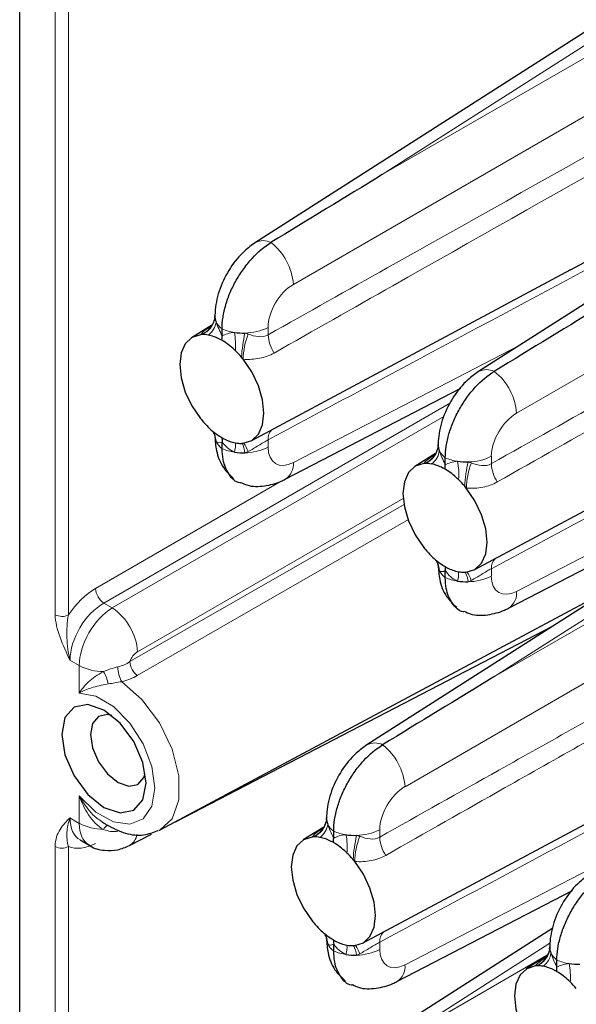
# Paper-space layout 'Blatt4' of a CAD drawing. Header units: millimetres. Extents: x 5 to 418, y 2 to 292.
# Tile 67 of 77: x 236 to 248, y 190 to 210. Entities that reach past the tile are written whole.
import ezdxf

# ---------------------------------------------------------------- set-up
doc = ezdxf.new("R2010")
doc.units = ezdxf.units.MM

psp = doc.layouts.new('Blatt4')

# ---------------------------------------------------------------- linework, layer by layer
at = {"color": 7, "linetype": 'Continuous', "lineweight": 25}
for p, q in [((236.215, 137.931), (236.215, 225.345)), ((254.246, 213.918), (241.162, 205.552)), ((260.398, 212.152), (245.846, 202.847)), ((241.071, 201.393), (247.783, 204.986)), ((240.278, 203.863), (240.288, 203.888)), ((240.311, 203.98), (240.313, 204.019)), ((240.259, 203.83), (239.821, 203.558)), ((240.463, 203.595), (240.463, 203.742)), ((241.788, 200.587), (245.474, 202.498)), ((245.755, 198.689), (252.468, 202.282)), ((240.463, 201.229), (240.463, 201.375)), ((244.996, 201.276), (244.998, 201.315)), ((244.944, 201.125), (244.506, 200.853)), ((244.962, 201.158), (244.973, 201.184)), ((245.148, 200.891), (245.148, 201.037)), ((246.473, 197.883), (250.159, 199.793)), ((249.75, 199.007), (243.504, 195.013)), ((245.148, 198.524), (245.148, 198.671)), ((239.166, 193.232), (248.699, 198.335)), ((239.487, 193.404), (247.41, 197.511)), ((243.413, 190.855), (250.125, 194.448)), ((242.62, 193.325), (242.631, 193.35)), ((242.653, 193.442), (242.656, 193.481)), ((238.518, 192.902), (238.982, 193.142)), ((242.601, 193.291), (242.164, 193.02)), ((242.805, 193.057), (242.805, 193.203)), ((237.485, 193.02), (237.675, 192.91)), ((244.131, 190.049), (247.816, 191.959)), ((247.408, 191.173), (241.162, 187.179)), ((242.805, 190.69), (242.805, 190.837)), ((247.338, 190.738), (247.34, 190.776)), ((247.286, 190.587), (246.848, 190.315)), ((247.305, 190.62), (247.315, 190.645)), ((247.49, 190.352), (247.49, 190.499))]:
    psp.add_line(p, q, dxfattribs=at)
at = {"color": 7, "linetype": 'Continuous', "lineweight": 18}
for p, q in [((236.961, 197.745), (236.961, 224.706)), ((237.24, 224.704), (237.24, 197.743)), ((254.246, 213.641), (243.826, 206.978)), ((243.826, 206.978), (254.246, 212.994)), ((254.786, 212.081), (241.96, 204.676)), ((260.398, 209.912), (246.644, 201.972)), ((241.43, 203.774), (241.43, 203.619)), ((241.96, 200.939), (246.725, 203.409)), ((245.259, 202.191), (237.982, 197.991)), ((238.159, 197.888), (245.115, 201.904)), ((241.43, 201.416), (241.43, 201.261)), ((246.114, 201.069), (246.114, 200.915)), ((246.644, 198.235), (251.41, 200.705)), ((237.806, 198.297), (241.703, 200.547)), ((244.262, 200.187), (238.689, 196.97)), ((238.528, 196.761), (244.286, 200.058)), ((244.372, 199.745), (238.683, 196.469)), ((246.114, 198.711), (246.114, 198.556)), ((249.686, 198.689), (246.168, 196.44)), ((246.168, 196.44), (249.637, 198.442)), ((237.982, 197.991), (238.159, 197.888)), ((249.101, 196.909), (244.302, 194.138)), ((237.466, 196.677), (237.271, 196.79)), ((237.466, 196.102), (237.466, 196.677)), ((237.466, 193.369), (237.466, 193.944)), ((237.271, 193.481), (237.466, 193.369)), ((243.772, 193.236), (243.772, 193.081)), ((236.961, 179.373), (236.961, 192.884)), ((237.24, 192.882), (237.24, 179.371)), ((244.302, 190.401), (249.067, 192.871)), ((243.772, 190.877), (243.772, 190.723)), ((247.344, 190.855), (243.826, 188.606)), ((243.826, 188.606), (247.295, 190.608))]:
    psp.add_line(p, q, dxfattribs=at)
at = {"color": 7, "linetype": 'Continuous', "lineweight": 25, "flags": 128}
for points in [[(240.011, 203.621), (239.83, 203.563), (239.691, 203.432), (239.604, 203.238), (239.574, 202.992), (239.604, 202.713), (239.691, 202.417), (239.83, 202.126), (240.011, 201.859)], [(240.904, 201.343), (241.086, 201.401), (241.224, 201.532), (241.312, 201.726), (241.342, 201.972), (241.312, 202.252), (241.224, 202.547), (241.086, 202.838), (240.904, 203.105)], [(244.695, 200.916), (244.514, 200.859), (244.375, 200.728), (244.288, 200.533), (244.258, 200.288), (244.288, 200.008), (244.375, 199.713), (244.514, 199.422), (244.695, 199.155)], [(245.589, 198.639), (245.77, 198.697), (245.909, 198.827), (245.996, 199.022), (246.026, 199.267), (245.996, 199.547), (245.909, 199.843), (245.77, 200.134), (245.589, 200.401)], [(237.983, 195.745), (237.645, 195.863), (237.358, 195.807), (237.166, 195.587), (237.099, 195.235), (237.166, 194.806), (237.358, 194.364), (237.645, 193.977), (237.983, 193.704), (238.321, 193.586), (238.608, 193.642), (238.799, 193.863), (238.867, 194.214), (238.799, 194.644), (238.608, 195.086), (238.321, 195.472), (237.983, 195.745)], [(238.149, 195.631), (238.06, 195.649), (237.871, 195.613), (237.744, 195.467), (237.7, 195.235), (237.744, 194.952), (237.871, 194.66), (238.06, 194.405), (238.283, 194.225), (238.507, 194.147), (238.696, 194.184), (238.822, 194.329), (238.851, 194.415)], [(239.166, 193.232), (239.146, 193.222), (239.134, 193.216)], [(242.353, 193.082), (242.172, 193.025), (242.033, 192.894), (241.946, 192.7), (241.916, 192.454), (241.946, 192.174), (242.033, 191.879), (242.172, 191.588), (242.353, 191.321)], [(243.247, 190.805), (243.428, 190.863), (243.567, 190.994), (243.654, 191.188), (243.684, 191.434), (243.654, 191.713), (243.567, 192.009), (243.428, 192.3), (243.247, 192.567)], [(247.038, 190.378), (246.857, 190.32), (246.718, 190.19), (246.63, 189.995), (246.601, 189.75), (246.63, 189.47), (246.718, 189.175), (246.857, 188.884), (247.038, 188.617)]]:
    psp.add_lwpolyline(points, dxfattribs=at)
at = {"color": 7, "linetype": 'Continuous', "lineweight": 18, "flags": 128}
for points in [[(238.357, 196.34), (238.781, 195.969), (239.146, 195.481), (239.414, 194.927), (239.556, 194.367), (239.556, 193.862), (239.414, 193.466), (239.166, 193.232)], [(237.466, 193.944), (237.814, 193.605), (238.181, 193.399), (238.525, 193.35), (238.805, 193.464), (238.987, 193.727), (239.05, 194.108), (238.987, 194.563), (238.805, 195.037), (238.525, 195.474), (238.181, 195.822), (237.814, 196.04), (237.466, 196.102)], [(238.071, 193.322), (238.065, 193.329), (238.056, 193.33), (238.046, 193.327), (238.034, 193.318), (238.021, 193.306), (238.006, 193.288), (237.991, 193.267), (237.975, 193.242)]]:
    psp.add_lwpolyline(points, dxfattribs=at)
at = {"color": 7, "linetype": 'Continuous', "lineweight": 18}
for centre, radius, start, end in [((241.328, 205.245), 0.349, 62.467, 118.4201), ((240.736, 204.586), 1.227, 4.2326, 52.1425), ((239.868, 204.033), 0.446, 293.3448, 353.2389), ((239.93, 203.944), 0.411, 306.2803, 352.5887), ((240.703, 204.07), 0.407, 206.1668, 233.8725), ((239.857, 204.059), 0.464, 289.3944, 335.0409), ((240.874, 204.711), 1.053, 247.041, 261.6923), ((240.937, 204.736), 1.081, 270.3273, 297.0842), ((239.253, 203.398), 1.493, 355.6362, 10.465), ((244.089, 202.945), 3.225, 167.2822, 176.428), ((242.525, 203.059), 1.621, 159.1817, 178.3648), ((242.196, 203.657), 0.767, 182.8057, 213.2754), ((246.012, 202.54), 0.349, 62.467, 118.4201), ((245.421, 201.881), 1.227, 4.2326, 52.1425), ((241.692, 201.438), 0.263, 133.7714, 184.846), ((239.944, 201.361), 0.394, 2.5175, 31.8554), ((240.703, 201.557), 0.407, 206.1668, 233.8725), ((240.874, 202.198), 1.053, 247.041, 261.6923), ((240.233, 201.306), 0.511, 342.9326, 5.0693), ((240.306, 201.052), 0.644, 8.0481, 26.7191), ((240.189, 200.873), 0.872, 19.8704, 32.8364), ((240.937, 202.224), 1.081, 270.3273, 297.0842), ((244.552, 201.328), 0.446, 293.3447, 353.2393), ((244.541, 201.354), 0.464, 289.3952, 335.0401), ((244.615, 201.24), 0.411, 306.2803, 352.5887), ((245.387, 201.366), 0.407, 206.1668, 233.8725), ((245.558, 202.007), 1.053, 247.0412, 261.6921), ((245.622, 202.032), 1.081, 270.327, 297.0843), ((241.577, 200.908), 0.384, 303.4369, 4.6987), ((243.937, 200.694), 1.494, 355.6366, 10.4647), ((248.774, 200.241), 3.226, 167.2829, 176.4272), ((247.21, 200.354), 1.621, 159.1817, 178.3648), ((246.88, 200.952), 0.767, 182.8057, 213.2754), ((244.629, 198.656), 0.393, 2.5169, 31.8567), ((246.377, 198.733), 0.263, 133.7714, 184.846), ((245.387, 198.853), 0.407, 206.1668, 233.8725), ((245.558, 199.494), 1.053, 247.0412, 261.6921), ((244.917, 198.602), 0.511, 342.933, 5.0689), ((244.99, 198.348), 0.644, 8.0471, 26.7195), ((244.874, 198.168), 0.872, 19.8714, 32.8355), ((245.622, 199.519), 1.081, 270.327, 297.0843), ((238.208, 198.325), 0.403, 183.9928, 236.0072), ((246.262, 198.203), 0.384, 303.438, 4.6977), ((237.103, 198.019), 0.309, 242.678, 296.4558), ((237.483, 196.886), 1.209, 3.9924, 56.0075), ((237.972, 197.623), 1.072, 241.8723, 270.195), ((238.969, 196.666), 0.694, 181.0997, 208.0773), ((238.935, 196.79), 0.408, 184.0611, 231.7651), ((237.249, 196.134), 0.837, 10.9371, 29.8207), ((243.67, 194.707), 0.349, 62.4701, 118.417), ((243.079, 194.047), 1.227, 4.2334, 52.1417), ((237.972, 194.315), 1.072, 241.8723, 270.195), ((242.21, 193.495), 0.446, 293.3454, 353.2386), ((242.272, 193.406), 0.411, 306.2798, 352.5892), ((243.045, 193.532), 0.407, 206.1668, 233.8725), ((242.199, 193.521), 0.464, 289.3952, 335.0401), ((243.216, 194.173), 1.053, 247.0412, 261.6921), ((243.28, 194.198), 1.081, 270.3273, 297.0842), ((238.36, 193.178), 0.318, 299.7361, 351.9814), ((241.595, 192.86), 1.493, 355.6364, 10.4648), ((246.432, 192.407), 3.225, 167.2825, 176.4276), ((244.867, 192.52), 1.621, 159.1813, 178.365), ((244.538, 193.118), 0.767, 182.8056, 213.276), ((237.103, 193.158), 0.309, 242.678, 296.4558), ((244.034, 190.9), 0.263, 133.7787, 184.8397), ((242.287, 190.822), 0.393, 2.5169, 31.8567), ((243.045, 191.019), 0.407, 206.1668, 233.8725), ((243.216, 191.66), 1.053, 247.0412, 261.6921), ((242.575, 190.768), 0.511, 342.9319, 5.07), ((242.64, 190.511), 0.652, 8.1623, 26.6049), ((242.536, 190.337), 0.867, 19.8356, 32.8712), ((243.28, 191.685), 1.081, 270.3273, 297.0842), ((246.895, 190.79), 0.446, 293.3457, 353.2383), ((246.884, 190.816), 0.464, 289.3955, 335.0393), ((246.957, 190.701), 0.411, 306.2798, 352.5892), ((247.73, 190.828), 0.407, 206.1668, 233.8725), ((247.9, 191.468), 1.053, 247.0412, 261.6921), ((243.919, 190.369), 0.384, 303.4344, 4.7012), ((246.28, 190.155), 1.494, 355.6371, 10.4642)]:
    psp.add_arc(centre, radius, start, end, dxfattribs=at)
at = {"color": 7, "linetype": 'Continuous', "lineweight": 25}
for centre, radius, start, end in [((240.575, 204.002), 0.262, 176.34, 205.1671), ((240.062, 203.103), 0.52, 91.8911, 95.6252), ((240.062, 203.024), 0.599, 79.2608, 91.6167), ((240.005, 202.763), 0.866, 62.017, 78.8292), ((239.682, 202.202), 1.515, 45.5927, 57.1613), ((240.913, 204.933), 1.278, 261.3871, 271.3694), ((239.436, 201.94), 1.874, 40.0482, 45.8228), ((239.319, 201.84), 2.028, 38.5811, 40.0879), ((241.59, 203.119), 2.02, 218.5824, 220.0949), ((241.479, 203.023), 1.873, 220.0461, 225.822), ((241.234, 202.763), 1.516, 225.5956, 237.1585), ((240.575, 201.489), 0.262, 176.34, 205.1671), ((240.91, 202.202), 0.867, 242.0208, 258.8255), ((240.854, 201.94), 0.599, 259.2611, 271.6212), ((240.854, 201.859), 0.518, 271.8742, 275.6217), ((245.259, 201.298), 0.262, 176.3392, 205.1679), ((240.913, 202.42), 1.278, 261.3871, 271.3694), ((244.746, 200.399), 0.52, 91.8911, 95.6252), ((244.746, 200.319), 0.599, 79.2608, 91.6167), ((244.69, 200.059), 0.866, 62.0171, 78.8292), ((245.597, 202.229), 1.278, 261.3874, 271.3694), ((244.366, 199.498), 1.515, 45.5927, 57.1613), ((244.121, 199.236), 1.874, 40.0477, 45.823), ((244.006, 199.138), 2.024, 38.5803, 40.0898), ((246.275, 200.415), 2.02, 218.5824, 220.0949), ((246.163, 200.319), 1.873, 220.0461, 225.822), ((245.919, 200.059), 1.516, 225.5956, 237.1584), ((245.259, 198.785), 0.262, 176.3392, 205.1679), ((245.595, 199.497), 0.867, 242.0208, 258.8255), ((245.538, 199.236), 0.599, 259.2606, 271.6223), ((245.538, 199.154), 0.517, 271.8693, 275.6236), ((245.597, 199.716), 1.278, 261.3874, 271.3694), ((242.917, 193.464), 0.262, 176.34, 205.1671), ((242.404, 192.567), 0.518, 91.8742, 95.6217), ((242.404, 192.486), 0.599, 79.2615, 91.6214), ((242.348, 192.224), 0.867, 62.0211, 78.8252), ((242.024, 191.663), 1.516, 45.5954, 57.1586), ((243.255, 194.395), 1.278, 261.3874, 271.369), ((241.779, 191.403), 1.873, 40.0457, 45.8225), ((241.67, 191.309), 2.017, 38.5816, 40.0968), ((243.939, 192.586), 2.028, 218.5811, 220.0879), ((243.821, 192.486), 1.874, 220.0481, 225.8225), ((243.576, 192.224), 1.515, 225.5929, 237.1611), ((242.917, 190.951), 0.262, 176.34, 205.1671), ((243.252, 191.663), 0.866, 242.0168, 258.8295), ((243.196, 191.402), 0.599, 259.2599, 271.6177), ((243.196, 191.322), 0.519, 271.8864, 275.6272), ((247.602, 190.76), 0.262, 176.3392, 205.1679), ((243.255, 191.882), 1.278, 261.3874, 271.369), ((247.088, 189.863), 0.518, 91.8719, 95.621), ((247.089, 189.781), 0.599, 79.2615, 91.6214), ((247.032, 189.52), 0.867, 62.021, 78.8254), ((247.94, 191.69), 1.278, 261.3874, 271.3694), ((246.708, 188.959), 1.516, 45.5955, 57.1585), ((246.463, 188.698), 1.873, 40.0458, 45.8223)]:
    psp.add_arc(centre, radius, start, end, dxfattribs=at)
for centre in [(243.84, 206.374), (248.525, 203.67), (246.182, 195.836)]:
    psp.add_ellipse(centre, major_axis=(20.258, 12.315), ratio=0.022083, start_param=1.558058, end_param=1.673678, dxfattribs=at)
at = {"color": 7, "linetype": 'Continuous', "lineweight": 18}
for centre, major_axis, ratio, start_param, end_param in [((241.974, 204.072), (0.39, 0.641), 0.592292, 0.825291, 2.369907), ((246.658, 201.368), (0.39, 0.641), 0.592292, 0.825291, 2.369907), ((241.974, 201.559), (0.39, 0.641), 0.592292, 2.369907, 3.914523), ((246.658, 198.855), (0.39, 0.641), 0.592292, 2.369907, 3.914523), ((237.829, 197.289), (0.65, 1.068), 0.592292, 0.825291, 1.505937), ((238.001, 197.185), (0.525, 0.851), 0.595951, 0.828964, 2.37358), ((238.178, 197.083), (0.505, 0.863), 0.581149, 0.814813, 2.35943), ((238.694, 196.769), (0.13, 0.214), 0.592292, 0.825291, 1.950743), ((244.316, 193.534), (0.39, 0.641), 0.592292, 0.825291, 2.369907), ((238.001, 193.876), (0.525, 0.851), 0.595951, 2.37358, 3.15906), ((238.178, 193.774), (0.505, 0.863), 0.581149, 2.35943, 3.139925), ((237.829, 193.981), (0.65, 1.068), 0.592292, 3.233877, 3.914523), ((244.316, 191.021), (0.39, 0.641), 0.592292, 2.369907, 3.914523)]:
    psp.add_ellipse(centre, major_axis=major_axis, ratio=ratio, start_param=start_param, end_param=end_param, dxfattribs=at)
for points, knots in [([(241.43, 203.619), (242.263, 204.087), (246.431, 206.426), (251.118, 209.054), (254.972, 211.209), (255.492, 211.5)], [0, 0, 0, 0, 0.177825, 0.889126, 1, 1, 1, 1]), ([(255.926, 211.352), (255.295, 210.997), (251.334, 208.769), (246.543, 206.062), (242.386, 203.707), (241.554, 203.236)], [0, 0, 0, 0, 0.131671, 0.826335, 1, 1, 1, 1]), ([(246.114, 200.915), (246.948, 201.383), (251.115, 203.722), (256.001, 206.461), (260.053, 208.726), (260.771, 209.128)], [0, 0, 0, 0, 0.1706185, 0.8530926, 1, 1, 1, 1]), ([(261.113, 208.93), (260.314, 208.481), (256.186, 206.159), (251.228, 203.358), (247.071, 201.002), (246.239, 200.531)], [0, 0, 0, 0, 0.160992, 0.832199, 1, 1, 1, 1]), ([(254.789, 208.565), (254.504, 208.412), (250.884, 206.471), (246.431, 204.088), (242.263, 201.861), (241.43, 201.416)], [0, 0, 0, 0, 0.064099, 0.81282, 1, 1, 1, 1]), ([(259.474, 205.861), (259.188, 205.708), (255.569, 203.766), (251.115, 201.384), (246.948, 199.157), (246.114, 198.711)], [0, 0, 0, 0, 0.064099, 0.81282, 1, 1, 1, 1]), ([(240.011, 203.621), (240.017, 203.628), (240.055, 203.673), (240.122, 203.729), (240.218, 203.791), (240.243, 203.807)], [0, 0, 0, 0, 0.11985, 0.776491, 1, 1, 1, 1]), ([(241.01, 203.635), (241.083, 203.607), (241.155, 203.586), (241.297, 203.573), (241.368, 203.584), (241.43, 203.619)], [0, 0, 0, 0, 0.5, 0.5, 1, 1, 1, 1]), ([(241.554, 203.236), (241.461, 203.183), (241.359, 203.146), (241.14, 203.104), (241.024, 203.099), (240.904, 203.105)], [0, 0, 0, 0, 0.5, 0.5, 1, 1, 1, 1]), ([(241.43, 201.416), (241.399, 201.399), (241.366, 201.381), (241.298, 201.34), (241.262, 201.318), (241.155, 201.252), (241.083, 201.208), (241.01, 201.169)], [0, 0, 0, 0, 0.25, 0.25, 0.5, 0.5, 1, 1, 1, 1]), ([(244.695, 200.916), (244.701, 200.923), (244.74, 200.968), (244.806, 201.025), (244.903, 201.087), (244.927, 201.102)], [0, 0, 0, 0, 0.11985, 0.776492, 1, 1, 1, 1]), ([(245.694, 200.93), (245.767, 200.902), (245.839, 200.881), (245.982, 200.869), (246.052, 200.879), (246.114, 200.915)], [0, 0, 0, 0, 0.5, 0.5, 1, 1, 1, 1]), ([(246.239, 200.531), (246.145, 200.478), (246.043, 200.442), (245.824, 200.4), (245.709, 200.394), (245.589, 200.401)], [0, 0, 0, 0, 0.5, 0.5, 1, 1, 1, 1]), ([(246.114, 198.711), (246.083, 198.695), (246.051, 198.677), (245.982, 198.636), (245.946, 198.614), (245.839, 198.548), (245.767, 198.504), (245.694, 198.465)], [0, 0, 0, 0, 0.25, 0.25, 0.5, 0.5, 1, 1, 1, 1]), ([(236.961, 197.745), (236.961, 197.598), (237.004, 197.433), (237.12, 197.11), (237.196, 196.949), (237.271, 196.79)], [0, 0, 0, 0, 0.5, 0.5, 1, 1, 1, 1]), ([(237.24, 197.743), (237.223, 197.667), (237.214, 197.588), (237.203, 197.426), (237.203, 197.345), (237.212, 197.102), (237.234, 196.941), (237.271, 196.79)], [0, 0, 0, 0, 0.25, 0.25, 0.5, 0.5, 1, 1, 1, 1]), ([(238.276, 196.653), (238.323, 196.664), (238.368, 196.678), (238.453, 196.714), (238.492, 196.735), (238.528, 196.761)], [0, 0, 0, 0, 0.5, 0.5, 1, 1, 1, 1]), ([(237.975, 196.551), (237.846, 196.485), (237.744, 196.412), (237.579, 196.262), (237.516, 196.184), (237.466, 196.102)], [0, 0, 0, 0, 0.5, 0.5, 1, 1, 1, 1]), ([(254.562, 196.651), (251.799, 195.171), (248.202, 193.244), (244.605, 191.323), (243.772, 190.877)], [0, 0, 0, 0, 0.768249, 1, 1, 1, 1]), ([(238.071, 196.293), (237.936, 196.268), (237.821, 196.242), (237.623, 196.181), (237.539, 196.145), (237.466, 196.102)], [0, 0, 0, 0, 0.5, 0.5, 1, 1, 1, 1]), ([(243.772, 193.081), (244.605, 193.549), (246.52, 194.624), (248.434, 195.696), (249.515, 196.301)], [0, 0, 0, 0, 0.435452, 1, 1, 1, 1]), ([(249.693, 195.975), (248.592, 195.354), (246.66, 194.264), (244.728, 193.169), (243.897, 192.697)], [0, 0, 0, 0, 0.569523, 1, 1, 1, 1]), ([(237.466, 193.944), (237.467, 193.943), (237.495, 193.894), (237.599, 193.728), (237.748, 193.528), (237.907, 193.427), (237.946, 193.403)], [0, 0, 0, 0, 0.0063397, 0.229561, 0.8118036, 1, 1, 1, 1]), ([(237.975, 193.242), (237.846, 193.312), (237.744, 193.425), (237.579, 193.669), (237.516, 193.805), (237.466, 193.944)], [0, 0, 0, 0, 0.5, 0.5, 1, 1, 1, 1]), ([(236.961, 192.884), (236.961, 193.031), (237.004, 193.147), (237.12, 193.335), (237.196, 193.409), (237.271, 193.481)], [0, 0, 0, 0, 0.5, 0.5, 1, 1, 1, 1]), ([(237.24, 192.882), (237.223, 192.939), (237.214, 192.989), (237.203, 193.086), (237.203, 193.132), (237.212, 193.274), (237.234, 193.373), (237.271, 193.481)], [0, 0, 0, 0, 0.25, 0.25, 0.5, 0.5, 1, 1, 1, 1]), ([(238.276, 193.205), (238.225, 193.194), (238.174, 193.192), (238.072, 193.206), (238.023, 193.221), (237.975, 193.242)], [0, 0, 0, 0, 0.5, 0.5, 1, 1, 1, 1]), ([(242.353, 193.082), (242.359, 193.089), (242.397, 193.135), (242.464, 193.191), (242.56, 193.253), (242.585, 193.269)], [0, 0, 0, 0, 0.11985, 0.776492, 1, 1, 1, 1]), ([(243.352, 193.097), (243.425, 193.069), (243.497, 193.047), (243.64, 193.035), (243.71, 193.046), (243.772, 193.081)], [0, 0, 0, 0, 0.5, 0.5, 1, 1, 1, 1]), ([(243.897, 192.697), (243.803, 192.644), (243.701, 192.608), (243.482, 192.566), (243.366, 192.56), (243.247, 192.567)], [0, 0, 0, 0, 0.5, 0.5, 1, 1, 1, 1]), ([(243.772, 190.877), (243.741, 190.861), (243.708, 190.843), (243.64, 190.802), (243.604, 190.78), (243.497, 190.714), (243.425, 190.67), (243.352, 190.631)], [0, 0, 0, 0, 0.25, 0.25, 0.5, 0.5, 1, 1, 1, 1]), ([(247.038, 190.378), (247.044, 190.385), (247.082, 190.43), (247.149, 190.486), (247.245, 190.548), (247.269, 190.564)], [0, 0, 0, 0, 0.119849, 0.776492, 1, 1, 1, 1])]:
    psp.add_open_spline(points, degree=3, knots=knots, dxfattribs=at)
at = {"color": 7, "linetype": 'Continuous', "lineweight": 25}
for points, knots in [([(247.776, 204.984), (249.861, 206.099), (252.756, 207.648), (255.654, 209.202), (256.465, 209.637)], [0, 0, 0, 0, 0.72017, 1, 1, 1, 1]), ([(241.162, 205.552), (241.085, 205.496), (240.887, 205.353), (240.62, 205.027), (240.404, 204.596), (240.32, 204.242), (240.314, 204.048), (240.313, 204.002)], [0, 0, 0, 0, 0.1590122, 0.4118726, 0.6709509, 0.9215181, 1, 1, 1, 1]), ([(240.463, 203.742), (240.463, 203.821), (240.47, 203.902), (240.495, 204.07), (240.515, 204.158), (240.566, 204.333), (240.597, 204.42), (240.671, 204.594), (240.714, 204.681), (240.809, 204.847), (240.86, 204.928), (240.972, 205.082), (241.032, 205.155), (241.217, 205.357), (241.352, 205.471), (241.489, 205.554)], [0, 0, 0, 0, 0.125, 0.125, 0.25, 0.25, 0.375, 0.375, 0.5, 0.5, 0.625, 0.625, 0.75, 0.75, 1, 1, 1, 1]), ([(240.28, 203.89), (240.275, 203.87), (240.262, 203.82), (240.229, 203.79), (240.232, 203.792), (240.232, 203.792)], [0, 0, 0, 0, 0.298916, 0.777575, 1, 1, 1, 1]), ([(240.312, 203.997), (240.311, 203.982), (240.309, 203.945), (240.288, 203.894), (240.275, 203.864)], [0, 0, 0, 0, 0.41602, 1, 1, 1, 1]), ([(245.148, 201.037), (245.148, 201.116), (245.154, 201.198), (245.18, 201.366), (245.199, 201.453), (245.251, 201.628), (245.282, 201.716), (245.356, 201.889), (245.399, 201.976), (245.493, 202.143), (245.545, 202.223), (245.656, 202.378), (245.716, 202.451), (245.901, 202.652), (246.037, 202.766), (246.174, 202.85)], [0, 0, 0, 0, 0.125, 0.125, 0.25, 0.25, 0.375, 0.375, 0.5, 0.5, 0.625, 0.625, 0.75, 0.75, 1, 1, 1, 1]), ([(245.846, 202.847), (245.77, 202.792), (245.571, 202.649), (245.305, 202.323), (245.088, 201.892), (245.004, 201.538), (244.999, 201.344), (244.997, 201.297)], [0, 0, 0, 0, 0.159012, 0.411873, 0.670951, 0.921518, 1, 1, 1, 1]), ([(240.276, 201.567), (240.283, 201.557), (240.306, 201.525), (240.312, 201.483), (240.312, 201.485), (240.312, 201.486)], [0, 0, 0, 0, 0.244908, 0.778691, 1, 1, 1, 1]), ([(240.313, 201.489), (240.319, 201.388), (240.334, 201.159), (240.456, 200.839), (240.626, 200.678), (240.702, 200.605)], [0, 0, 0, 0, 0.303829, 0.686795, 1, 1, 1, 1]), ([(240.853, 200.51), (240.849, 200.511), (240.742, 200.52), (240.599, 200.682), (240.477, 200.939), (240.467, 201.15), (240.463, 201.229)], [0, 0, 0, 0, 0.016726, 0.396809, 0.77696, 1, 1, 1, 1]), ([(244.997, 201.293), (244.996, 201.277), (244.994, 201.24), (244.972, 201.189), (244.96, 201.16)], [0, 0, 0, 0, 0.416019, 1, 1, 1, 1]), ([(244.964, 201.186), (244.959, 201.166), (244.947, 201.115), (244.914, 201.086), (244.916, 201.087), (244.917, 201.088)], [0, 0, 0, 0, 0.298916, 0.777575, 1, 1, 1, 1]), ([(240.861, 200.523), (240.902, 200.503), (241.053, 200.426), (241.356, 200.437), (241.623, 200.505), (241.76, 200.573), (241.788, 200.587)], [0, 0, 0, 0, 0.140064, 0.52421, 0.903459, 1, 1, 1, 1]), ([(244.96, 198.863), (244.968, 198.853), (244.991, 198.821), (244.997, 198.779), (244.997, 198.781), (244.997, 198.782)], [0, 0, 0, 0, 0.244908, 0.778691, 1, 1, 1, 1]), ([(244.997, 198.784), (245.004, 198.683), (245.019, 198.455), (245.141, 198.135), (245.311, 197.974), (245.387, 197.901)], [0, 0, 0, 0, 0.303829, 0.686795, 1, 1, 1, 1]), ([(245.538, 197.806), (245.533, 197.806), (245.426, 197.816), (245.284, 197.977), (245.162, 198.234), (245.151, 198.446), (245.148, 198.524)], [0, 0, 0, 0, 0.016726, 0.396809, 0.77696, 1, 1, 1, 1]), ([(245.546, 197.819), (245.586, 197.798), (245.738, 197.722), (246.041, 197.732), (246.307, 197.801), (246.445, 197.869), (246.473, 197.883)], [0, 0, 0, 0, 0.140064, 0.524209, 0.903459, 1, 1, 1, 1]), ([(243.504, 195.013), (243.427, 194.958), (243.229, 194.815), (242.962, 194.489), (242.746, 194.058), (242.662, 193.704), (242.656, 193.51), (242.655, 193.463)], [0, 0, 0, 0, 0.159013, 0.411872, 0.670951, 0.921522, 1, 1, 1, 1]), ([(242.805, 193.203), (242.805, 193.282), (242.812, 193.364), (242.838, 193.532), (242.857, 193.619), (242.908, 193.794), (242.94, 193.882), (243.013, 194.055), (243.057, 194.143), (243.151, 194.309), (243.202, 194.389), (243.314, 194.544), (243.374, 194.617), (243.559, 194.819), (243.694, 194.932), (243.831, 195.016)], [0, 0, 0, 0, 0.125, 0.125, 0.25, 0.25, 0.375, 0.375, 0.5, 0.5, 0.625, 0.625, 0.75, 0.75, 1, 1, 1, 1]), ([(237.946, 193.403), (237.981, 193.376), (238.02, 193.345), (238.065, 193.325), (238.071, 193.322)], [0, 0, 0, 0, 0.878737, 1, 1, 1, 1]), ([(242.622, 193.352), (242.617, 193.332), (242.605, 193.281), (242.571, 193.252), (242.574, 193.253), (242.575, 193.254)], [0, 0, 0, 0, 0.298933, 0.777581, 1, 1, 1, 1]), ([(242.655, 193.459), (242.654, 193.444), (242.651, 193.406), (242.63, 193.356), (242.618, 193.326)], [0, 0, 0, 0, 0.41602, 1, 1, 1, 1]), ([(238.035, 193.341), (238.168, 193.272), (238.424, 193.139), (238.805, 193.1), (239.021, 193.18), (239.119, 193.217)], [0, 0, 0, 0, 0.370808, 0.714014, 1, 1, 1, 1]), ([(237.671, 192.918), (237.679, 192.911), (237.768, 192.838), (237.984, 192.794), (238.27, 192.796), (238.437, 192.867), (238.518, 192.902)], [0, 0, 0, 0, 0.036766, 0.3891438, 0.7027695, 1, 1, 1, 1]), ([(248.188, 192.309), (248.112, 192.254), (247.913, 192.111), (247.647, 191.785), (247.431, 191.354), (247.347, 191), (247.341, 190.805), (247.34, 190.759)], [0, 0, 0, 0, 0.159013, 0.411872, 0.670951, 0.921522, 1, 1, 1, 1]), ([(247.49, 190.499), (247.49, 190.578), (247.496, 190.66), (247.522, 190.828), (247.542, 190.915), (247.593, 191.09), (247.624, 191.177), (247.698, 191.351), (247.741, 191.438), (247.835, 191.605), (247.887, 191.685), (247.998, 191.839), (248.058, 191.913), (248.244, 192.114), (248.379, 192.228), (248.516, 192.312)], [0, 0, 0, 0, 0.125, 0.125, 0.25, 0.25, 0.375, 0.375, 0.5, 0.5, 0.625, 0.625, 0.75, 0.75, 1, 1, 1, 1]), ([(242.618, 191.029), (242.625, 191.019), (242.649, 190.987), (242.655, 190.945), (242.655, 190.947), (242.655, 190.948)], [0, 0, 0, 0, 0.244908, 0.778691, 1, 1, 1, 1]), ([(242.655, 190.95), (242.661, 190.849), (242.676, 190.621), (242.798, 190.301), (242.968, 190.14), (243.045, 190.067)], [0, 0, 0, 0, 0.303836, 0.686795, 1, 1, 1, 1]), ([(243.196, 189.972), (243.191, 189.972), (243.084, 189.982), (242.941, 190.143), (242.82, 190.4), (242.809, 190.612), (242.805, 190.69)], [0, 0, 0, 0, 0.016729, 0.396811, 0.776961, 1, 1, 1, 1]), ([(247.339, 190.755), (247.338, 190.739), (247.336, 190.702), (247.315, 190.651), (247.302, 190.622)], [0, 0, 0, 0, 0.416019, 1, 1, 1, 1]), ([(247.306, 190.647), (247.302, 190.628), (247.289, 190.577), (247.256, 190.547), (247.258, 190.549), (247.259, 190.55)], [0, 0, 0, 0, 0.298934, 0.777581, 1, 1, 1, 1]), ([(243.203, 189.985), (243.244, 189.965), (243.395, 189.888), (243.699, 189.898), (243.965, 189.967), (244.103, 190.035), (244.131, 190.049)], [0, 0, 0, 0, 0.140061, 0.524208, 0.903459, 1, 1, 1, 1])]:
    psp.add_open_spline(points, degree=3, knots=knots, dxfattribs=at)
at = {"color": 7, "linetype": 'Continuous', "lineweight": 18}
for points in [[(240.338, 203.891), (240.366, 203.802), (240.413, 203.698), (240.463, 203.595)], [(240.463, 203.595), (240.53, 203.631), (240.614, 203.659), (240.721, 203.669)], [(240.943, 203.655), (240.967, 203.65), (240.989, 203.643), (241.01, 203.635)], [(240.463, 201.375), (240.413, 201.349), (240.366, 201.342), (240.338, 201.378)], [(240.721, 201.156), (240.614, 201.199), (240.53, 201.282), (240.463, 201.375)], [(241.01, 201.169), (240.989, 201.158), (240.967, 201.149), (240.943, 201.142)], [(245.022, 201.187), (245.051, 201.098), (245.097, 200.994), (245.148, 200.891)], [(245.148, 200.891), (245.214, 200.926), (245.298, 200.955), (245.406, 200.965)], [(245.628, 200.951), (245.651, 200.945), (245.673, 200.939), (245.694, 200.93)], [(245.148, 198.671), (245.097, 198.645), (245.051, 198.638), (245.022, 198.674)], [(245.406, 198.452), (245.298, 198.495), (245.214, 198.577), (245.148, 198.671)], [(245.694, 198.465), (245.673, 198.454), (245.651, 198.445), (245.628, 198.438)], [(237.975, 196.551), (238.071, 196.59), (238.175, 196.629), (238.276, 196.653)], [(238.683, 196.469), (238.587, 196.414), (238.478, 196.37), (238.357, 196.34)], [(238.357, 196.34), (238.26, 196.329), (238.161, 196.31), (238.071, 196.293)], [(242.68, 193.353), (242.708, 193.264), (242.755, 193.16), (242.805, 193.057)], [(242.805, 193.057), (242.872, 193.092), (242.956, 193.121), (243.064, 193.131)], [(243.286, 193.117), (243.309, 193.111), (243.331, 193.105), (243.352, 193.097)], [(242.805, 190.837), (242.755, 190.811), (242.708, 190.804), (242.68, 190.84)], [(243.064, 190.618), (242.956, 190.661), (242.872, 190.743), (242.805, 190.837)], [(243.352, 190.631), (243.331, 190.62), (243.309, 190.611), (243.286, 190.604)], [(247.364, 190.648), (247.393, 190.56), (247.44, 190.456), (247.49, 190.352)], [(247.49, 190.352), (247.557, 190.388), (247.641, 190.417), (247.748, 190.427)]]:
    psp.add_open_spline(points, degree=3, dxfattribs=at)
at = {"color": 7, "linetype": 'Continuous', "lineweight": 25}
for points in [[(240.458, 203.503), (240.442, 203.512), (240.427, 203.52), (240.412, 203.528)], [(240.458, 203.503), (240.461, 203.534), (240.463, 203.565), (240.463, 203.595)], [(240.503, 203.475), (240.488, 203.485), (240.473, 203.494), (240.458, 203.503)], [(240.412, 201.489), (240.427, 201.479), (240.442, 201.47), (240.458, 201.461)], [(240.458, 201.461), (240.473, 201.453), (240.488, 201.444), (240.503, 201.436)], [(240.458, 201.461), (240.461, 201.434), (240.463, 201.405), (240.463, 201.375)], [(245.142, 200.798), (245.127, 200.807), (245.112, 200.816), (245.096, 200.823)], [(245.142, 200.798), (245.146, 200.83), (245.148, 200.861), (245.148, 200.891)], [(245.188, 200.771), (245.173, 200.78), (245.157, 200.79), (245.142, 200.798)], [(245.096, 198.785), (245.112, 198.775), (245.127, 198.766), (245.142, 198.757)], [(245.142, 198.757), (245.157, 198.748), (245.173, 198.74), (245.188, 198.732)], [(245.142, 198.757), (245.146, 198.73), (245.148, 198.701), (245.148, 198.671)], [(242.8, 192.965), (242.785, 192.973), (242.769, 192.982), (242.754, 192.99)], [(242.8, 192.965), (242.803, 192.996), (242.805, 193.027), (242.805, 193.057)], [(242.846, 192.937), (242.83, 192.946), (242.815, 192.956), (242.8, 192.965)], [(242.754, 190.951), (242.769, 190.941), (242.785, 190.932), (242.8, 190.923)], [(242.8, 190.923), (242.815, 190.914), (242.83, 190.906), (242.846, 190.898)], [(242.8, 190.923), (242.803, 190.896), (242.805, 190.867), (242.805, 190.837)], [(247.485, 190.26), (247.469, 190.269), (247.454, 190.277), (247.439, 190.285)], [(247.485, 190.26), (247.488, 190.292), (247.49, 190.322), (247.49, 190.352)], [(247.53, 190.232), (247.515, 190.242), (247.5, 190.251), (247.485, 190.26)]]:
    psp.add_open_spline(points, degree=3, dxfattribs=at)

doc.saveas('drawing.dxf')
